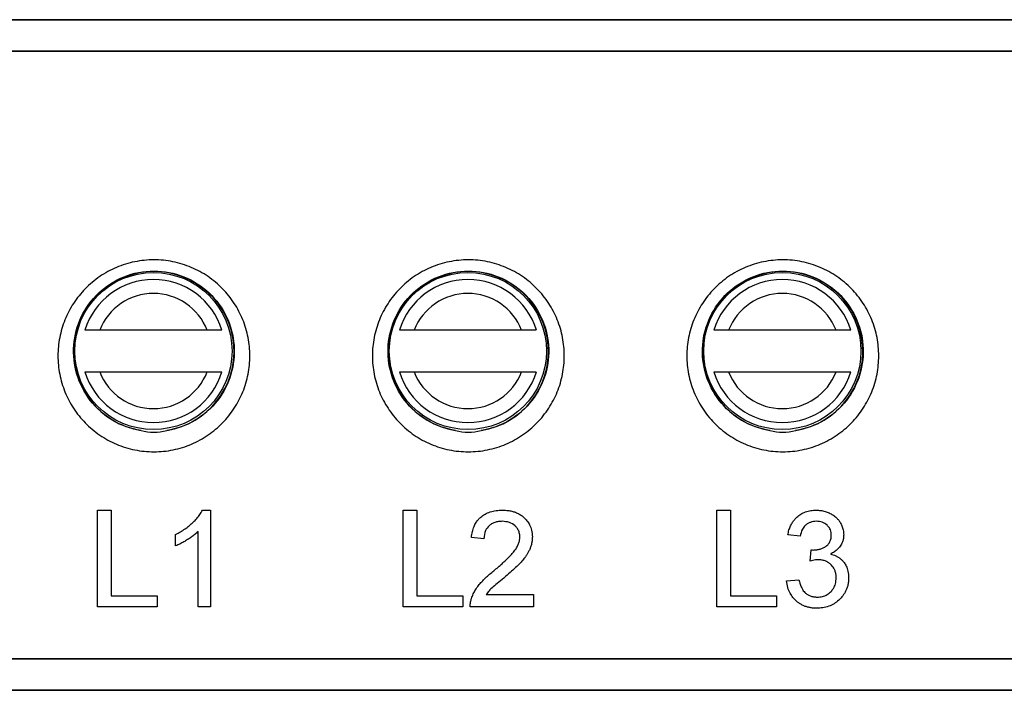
# Model space of a CAD drawing. Header units: millimetres. Extents: x -1111 to 1147, y -743 to 1146.
# Tile 113 of 203: x 143 to 190, y -57 to -25. Entities that reach past the tile are written whole.
import ezdxf

# ---------------------------------------------------------------- set-up
doc = ezdxf.new("R2010")
doc.units = ezdxf.units.MM

msp = doc.modelspace()

# ---------------------------------------------------------------- linework, layer by layer
at = {"color": 7, "linetype": 'Continuous', "lineweight": 25}
for p, q in [((219.102, -25.029), (119.525, -25.029)), ((119.525, -25.038), (318.68, -25.038)), ((318.68, -26.538), (119.525, -26.538)), ((318.68, -26.556), (119.525, -26.556)), ((151.541, -39.849), (146.417, -39.849)), ((166.541, -39.849), (161.417, -39.849)), ((181.541, -39.849), (176.417, -39.849)), ((146.417, -41.849), (151.541, -41.849)), ((161.417, -41.849), (166.541, -41.849)), ((176.417, -41.849), (181.541, -41.849)), ((146.305, -48.446), (146.957, -48.446)), ((146.305, -53.069), (146.305, -48.446)), ((146.957, -48.446), (146.957, -52.536)), ((151.317, -48.446), (151.698, -48.446)), ((151.698, -48.446), (151.698, -53.069)), ((160.89, -53.069), (160.89, -48.446)), ((160.89, -48.446), (161.542, -48.446)), ((161.542, -48.446), (161.542, -52.536)), ((175.86, -48.446), (176.512, -48.446)), ((175.86, -53.069), (175.86, -48.446)), ((176.512, -48.446), (176.512, -52.536)), ((150.039, -50.148), (150.039, -49.602)), ((151.106, -53.069), (151.106, -49.467)), ((164.743, -49.809), (164.15, -49.75)), ((179.831, -49.691), (179.239, -49.631)), ((180.3, -50.876), (180.361, -50.343)), ((179.18, -51.824), (179.772, -51.765)), ((146.957, -52.536), (149.15, -52.536)), ((149.15, -52.536), (149.15, -53.069)), ((161.542, -52.536), (163.735, -52.536)), ((163.735, -52.536), (163.735, -53.069)), ((164.852, -52.476), (167.113, -52.476)), ((167.113, -52.476), (167.113, -53.069)), ((176.512, -52.536), (178.705, -52.536)), ((178.705, -52.536), (178.705, -53.069)), ((149.15, -53.069), (146.305, -53.069)), ((151.698, -53.069), (151.106, -53.069)), ((163.735, -53.069), (160.89, -53.069)), ((167.113, -53.069), (164.091, -53.069)), ((178.705, -53.069), (175.86, -53.069)), ((119.738, -55.52), (318.466, -55.52)), ((119.738, -55.538), (318.466, -55.538)), ((318.466, -57.038), (119.738, -57.038)), ((119.738, -57.047), (219.102, -57.047))]:
    msp.add_line(p, q, dxfattribs=at)
for centre in [(148.979, -40.849), (163.979, -40.849), (178.979, -40.849)]:
    msp.add_circle(centre, 3.75, dxfattribs=at)
for centre, radius, start, end in [((149.002, -40.873), 3.821, 279.2557, 260.7493), ((164.002, -40.873), 3.821, 279.2557, 260.7493), ((179.002, -40.873), 3.821, 279.2556, 260.7494), ((148.979, -40.849), 3.415, 17.0279, 162.9721), ((163.979, -40.849), 3.415, 17.0279, 162.9721), ((178.979, -40.849), 3.415, 17.0279, 162.9721), ((148.979, -40.849), 2.75, 21.3237, 158.6763), ((163.979, -40.849), 2.75, 21.3237, 158.6763), ((178.979, -40.849), 2.75, 21.3237, 158.6763), ((148.979, -40.849), 3.415, 197.0279, 342.9721), ((148.979, -40.849), 2.75, 201.3237, 338.6763), ((163.979, -40.849), 3.415, 197.0279, 342.9721), ((163.979, -40.849), 2.75, 201.3237, 338.6763), ((178.979, -40.849), 3.415, 197.0279, 342.9721), ((178.979, -40.849), 2.75, 201.3237, 338.6763)]:
    msp.add_arc(centre, radius, start, end, dxfattribs=at)
for points, knots in [([(149.002, -45.659), (148.692, -45.659), (148.388, -45.627), (147.791, -45.506), (147.494, -45.414), (146.934, -45.177), (146.67, -45.031), (146.17, -44.689), (145.937, -44.494), (145.52, -44.067), (145.333, -43.833), (145.006, -43.333), (144.87, -43.072), (144.649, -42.527), (144.565, -42.241), (144.453, -41.664), (144.424, -41.374), (144.424, -40.788), (144.452, -40.491), (144.564, -39.916), (144.647, -39.635), (144.868, -39.086), (145.007, -38.821), (145.33, -38.325), (145.515, -38.093), (145.937, -37.661), (146.168, -37.467), (146.539, -37.212), (146.668, -37.133), (146.934, -36.986), (147.072, -36.919), (147.495, -36.74), (147.785, -36.65), (148.383, -36.527), (148.693, -36.495), (149.305, -36.495), (149.608, -36.526), (150.211, -36.648), (150.505, -36.739), (151.064, -36.975), (151.333, -37.123), (151.834, -37.465), (152.064, -37.658), (152.483, -38.086), (152.672, -38.323), (152.996, -38.82), (153.133, -39.082), (153.356, -39.633), (153.44, -39.916), (153.551, -40.491), (153.579, -40.785), (153.579, -41.375), (153.551, -41.666), (153.439, -42.24), (153.355, -42.526), (153.133, -43.073), (152.996, -43.333), (152.673, -43.829), (152.484, -44.066), (152.067, -44.493), (151.838, -44.686), (151.34, -45.028), (151.07, -45.176), (150.513, -45.413), (150.223, -45.503), (149.618, -45.627), (149.311, -45.659), (149.002, -45.659)], [0, 0, 0, 0, 0.03125, 0.03125, 0.0625, 0.0625, 0.09375, 0.09375, 0.125, 0.125, 0.15625, 0.15625, 0.1875, 0.1875, 0.21875, 0.21875, 0.25, 0.25, 0.28125, 0.28125, 0.3125, 0.3125, 0.34375, 0.34375, 0.375, 0.375, 0.40625, 0.40625, 0.421875, 0.421875, 0.4375, 0.4375, 0.46875, 0.46875, 0.5, 0.5, 0.53125, 0.53125, 0.5625, 0.5625, 0.59375, 0.59375, 0.625, 0.625, 0.65625, 0.65625, 0.6875, 0.6875, 0.71875, 0.71875, 0.75, 0.75, 0.78125, 0.78125, 0.8125, 0.8125, 0.84375, 0.84375, 0.875, 0.875, 0.90625, 0.90625, 0.9375, 0.9375, 0.96875, 0.96875, 1, 1, 1, 1]), ([(164.002, -45.659), (163.692, -45.659), (163.388, -45.627), (162.791, -45.506), (162.494, -45.414), (161.934, -45.177), (161.67, -45.031), (161.17, -44.689), (160.937, -44.494), (160.52, -44.067), (160.333, -43.833), (160.006, -43.333), (159.87, -43.072), (159.649, -42.527), (159.565, -42.241), (159.453, -41.664), (159.424, -41.374), (159.424, -40.788), (159.452, -40.491), (159.564, -39.916), (159.647, -39.635), (159.868, -39.086), (160.007, -38.821), (160.33, -38.325), (160.515, -38.093), (160.937, -37.661), (161.168, -37.467), (161.539, -37.212), (161.668, -37.133), (161.934, -36.986), (162.072, -36.919), (162.495, -36.74), (162.785, -36.65), (163.383, -36.527), (163.693, -36.495), (164.305, -36.495), (164.608, -36.526), (165.211, -36.648), (165.505, -36.739), (166.064, -36.975), (166.333, -37.123), (166.834, -37.465), (167.064, -37.658), (167.483, -38.086), (167.672, -38.323), (167.996, -38.82), (168.133, -39.082), (168.356, -39.633), (168.44, -39.916), (168.551, -40.491), (168.579, -40.785), (168.579, -41.375), (168.551, -41.666), (168.439, -42.24), (168.355, -42.526), (168.133, -43.073), (167.996, -43.333), (167.673, -43.829), (167.484, -44.066), (167.067, -44.493), (166.838, -44.686), (166.34, -45.028), (166.07, -45.176), (165.513, -45.413), (165.223, -45.503), (164.618, -45.627), (164.311, -45.659), (164.002, -45.659)], [0, 0, 0, 0, 0.03125, 0.03125, 0.0625, 0.0625, 0.09375, 0.09375, 0.125, 0.125, 0.15625, 0.15625, 0.1875, 0.1875, 0.21875, 0.21875, 0.25, 0.25, 0.28125, 0.28125, 0.3125, 0.3125, 0.34375, 0.34375, 0.375, 0.375, 0.40625, 0.40625, 0.421875, 0.421875, 0.4375, 0.4375, 0.46875, 0.46875, 0.5, 0.5, 0.53125, 0.53125, 0.5625, 0.5625, 0.59375, 0.59375, 0.625, 0.625, 0.65625, 0.65625, 0.6875, 0.6875, 0.71875, 0.71875, 0.75, 0.75, 0.78125, 0.78125, 0.8125, 0.8125, 0.84375, 0.84375, 0.875, 0.875, 0.90625, 0.90625, 0.9375, 0.9375, 0.96875, 0.96875, 1, 1, 1, 1]), ([(179.002, -45.659), (178.692, -45.659), (178.388, -45.627), (177.791, -45.506), (177.494, -45.414), (176.934, -45.177), (176.67, -45.031), (176.17, -44.689), (175.937, -44.494), (175.52, -44.067), (175.333, -43.833), (175.006, -43.333), (174.87, -43.072), (174.649, -42.527), (174.565, -42.241), (174.453, -41.664), (174.424, -41.374), (174.424, -40.788), (174.452, -40.491), (174.564, -39.916), (174.647, -39.635), (174.868, -39.086), (175.007, -38.821), (175.33, -38.325), (175.515, -38.093), (175.937, -37.661), (176.168, -37.467), (176.539, -37.212), (176.668, -37.133), (176.934, -36.986), (177.072, -36.919), (177.495, -36.74), (177.785, -36.65), (178.383, -36.527), (178.693, -36.495), (179.305, -36.495), (179.608, -36.526), (180.211, -36.648), (180.505, -36.739), (181.064, -36.975), (181.333, -37.123), (181.834, -37.465), (182.064, -37.658), (182.483, -38.086), (182.672, -38.323), (182.996, -38.82), (183.133, -39.082), (183.356, -39.633), (183.44, -39.916), (183.551, -40.491), (183.579, -40.785), (183.579, -41.375), (183.551, -41.666), (183.439, -42.24), (183.355, -42.526), (183.133, -43.073), (182.996, -43.333), (182.673, -43.829), (182.484, -44.066), (182.067, -44.493), (181.838, -44.686), (181.34, -45.028), (181.07, -45.176), (180.513, -45.413), (180.223, -45.503), (179.618, -45.627), (179.311, -45.659), (179.002, -45.659)], [0, 0, 0, 0, 0.03125, 0.03125, 0.0625, 0.0625, 0.09375, 0.09375, 0.125, 0.125, 0.15625, 0.15625, 0.1875, 0.1875, 0.21875, 0.21875, 0.25, 0.25, 0.28125, 0.28125, 0.3125, 0.3125, 0.34375, 0.34375, 0.375, 0.375, 0.40625, 0.40625, 0.421875, 0.421875, 0.4375, 0.4375, 0.46875, 0.46875, 0.5, 0.5, 0.53125, 0.53125, 0.5625, 0.5625, 0.59375, 0.59375, 0.625, 0.625, 0.65625, 0.65625, 0.6875, 0.6875, 0.71875, 0.71875, 0.75, 0.75, 0.78125, 0.78125, 0.8125, 0.8125, 0.84375, 0.84375, 0.875, 0.875, 0.90625, 0.90625, 0.9375, 0.9375, 0.96875, 0.96875, 1, 1, 1, 1]), ([(148.388, -44.644), (147.907, -44.566), (147.444, -44.396), (146.619, -43.901), (146.257, -43.577), (145.679, -42.828), (145.461, -42.403), (145.195, -41.506), (145.144, -41.035), (145.216, -40.105), (145.337, -39.645), (145.739, -38.795), (146.021, -38.405), (146.715, -37.749), (147.127, -37.483), (148.027, -37.123), (148.514, -37.028), (149.489, -37.028), (149.977, -37.123), (150.877, -37.483), (151.289, -37.749), (151.983, -38.405), (152.264, -38.795), (152.667, -39.645), (152.788, -40.105), (152.859, -41.035), (152.809, -41.506), (152.542, -42.403), (152.325, -42.828), (151.746, -43.578), (151.385, -43.901), (150.559, -44.396), (150.096, -44.566), (149.616, -44.644)], [0, 0, 0, 0, 0.0625, 0.0625, 0.125, 0.125, 0.1875, 0.1875, 0.25, 0.25, 0.3125, 0.3125, 0.375, 0.375, 0.4375, 0.4375, 0.5, 0.5, 0.5625, 0.5625, 0.625, 0.625, 0.6875, 0.6875, 0.75, 0.75, 0.8125, 0.8125, 0.875, 0.875, 0.9375, 0.9375, 1, 1, 1, 1]), ([(163.388, -44.644), (162.907, -44.566), (162.444, -44.396), (161.619, -43.901), (161.257, -43.577), (160.679, -42.828), (160.461, -42.403), (160.195, -41.506), (160.144, -41.035), (160.216, -40.105), (160.337, -39.645), (160.739, -38.795), (161.021, -38.405), (161.715, -37.749), (162.127, -37.483), (163.027, -37.123), (163.514, -37.028), (164.489, -37.028), (164.977, -37.123), (165.877, -37.483), (166.289, -37.749), (166.983, -38.405), (167.264, -38.795), (167.667, -39.645), (167.788, -40.105), (167.859, -41.035), (167.809, -41.506), (167.542, -42.403), (167.325, -42.828), (166.746, -43.578), (166.385, -43.901), (165.559, -44.396), (165.096, -44.566), (164.616, -44.644)], [0, 0, 0, 0, 0.0625, 0.0625, 0.125, 0.125, 0.1875, 0.1875, 0.25, 0.25, 0.3125, 0.3125, 0.375, 0.375, 0.4375, 0.4375, 0.5, 0.5, 0.5625, 0.5625, 0.625, 0.625, 0.6875, 0.6875, 0.75, 0.75, 0.8125, 0.8125, 0.875, 0.875, 0.9375, 0.9375, 1, 1, 1, 1]), ([(178.388, -44.644), (177.907, -44.566), (177.444, -44.396), (176.619, -43.901), (176.257, -43.577), (175.679, -42.828), (175.461, -42.403), (175.195, -41.506), (175.144, -41.035), (175.216, -40.105), (175.337, -39.645), (175.739, -38.795), (176.021, -38.405), (176.715, -37.749), (177.127, -37.483), (178.027, -37.123), (178.514, -37.028), (179.489, -37.028), (179.977, -37.123), (180.877, -37.483), (181.289, -37.749), (181.983, -38.405), (182.264, -38.795), (182.667, -39.645), (182.788, -40.105), (182.859, -41.035), (182.809, -41.506), (182.542, -42.403), (182.325, -42.828), (181.746, -43.578), (181.385, -43.901), (180.559, -44.396), (180.096, -44.566), (179.616, -44.644)], [0, 0, 0, 0, 0.0625, 0.0625, 0.125, 0.125, 0.1875, 0.1875, 0.25, 0.25, 0.3125, 0.3125, 0.375, 0.375, 0.4375, 0.4375, 0.5, 0.5, 0.5625, 0.5625, 0.625, 0.625, 0.6875, 0.6875, 0.75, 0.75, 0.8125, 0.8125, 0.875, 0.875, 0.9375, 0.9375, 1, 1, 1, 1]), ([(146.417, -39.849), (146.291, -39.849), (146.162, -39.849), (145.924, -39.849), (145.81, -39.849), (145.714, -39.849)], [0, 0, 0, 0, 0.5, 0.5, 1, 1, 1, 1]), ([(152.244, -39.849), (152.147, -39.849), (152.036, -39.849), (151.794, -39.849), (151.669, -39.849), (151.541, -39.849)], [0, 0, 0, 0, 0.5, 0.5, 1, 1, 1, 1]), ([(161.417, -39.849), (161.291, -39.849), (161.162, -39.849), (160.924, -39.849), (160.81, -39.849), (160.714, -39.849)], [0, 0, 0, 0, 0.5, 0.5, 1, 1, 1, 1]), ([(167.244, -39.849), (167.147, -39.849), (167.036, -39.849), (166.794, -39.849), (166.669, -39.849), (166.541, -39.849)], [0, 0, 0, 0, 0.5, 0.5, 1, 1, 1, 1]), ([(176.417, -39.849), (176.291, -39.849), (176.162, -39.849), (175.924, -39.849), (175.81, -39.849), (175.714, -39.849)], [0, 0, 0, 0, 0.5, 0.5, 1, 1, 1, 1]), ([(182.244, -39.849), (182.147, -39.849), (182.036, -39.849), (181.794, -39.849), (181.669, -39.849), (181.541, -39.849)], [0, 0, 0, 0, 0.5, 0.5, 1, 1, 1, 1]), ([(145.714, -41.849), (145.81, -41.849), (145.924, -41.849), (146.162, -41.849), (146.29, -41.849), (146.417, -41.849)], [0, 0, 0, 0, 0.5, 0.5, 1, 1, 1, 1]), ([(151.541, -41.849), (151.669, -41.849), (151.794, -41.849), (152.035, -41.849), (152.147, -41.849), (152.244, -41.849)], [0, 0, 0, 0, 0.5, 0.5, 1, 1, 1, 1]), ([(160.714, -41.849), (160.81, -41.849), (160.924, -41.849), (161.162, -41.849), (161.29, -41.849), (161.417, -41.849)], [0, 0, 0, 0, 0.5, 0.5, 1, 1, 1, 1]), ([(166.541, -41.849), (166.669, -41.849), (166.794, -41.849), (167.035, -41.849), (167.147, -41.849), (167.244, -41.849)], [0, 0, 0, 0, 0.5, 0.5, 1, 1, 1, 1]), ([(175.714, -41.849), (175.81, -41.849), (175.924, -41.849), (176.162, -41.849), (176.29, -41.849), (176.417, -41.849)], [0, 0, 0, 0, 0.5, 0.5, 1, 1, 1, 1]), ([(181.541, -41.849), (181.669, -41.849), (181.794, -41.849), (182.035, -41.849), (182.147, -41.849), (182.244, -41.849)], [0, 0, 0, 0, 0.5, 0.5, 1, 1, 1, 1]), ([(148.391, -44.645), (148.592, -44.694), (148.795, -44.719), (149.204, -44.719), (149.411, -44.694), (149.613, -44.645)], [0, 0, 0, 0, 0.5, 0.5, 1, 1, 1, 1]), ([(163.391, -44.645), (163.592, -44.694), (163.795, -44.719), (164.204, -44.719), (164.411, -44.694), (164.613, -44.645)], [0, 0, 0, 0, 0.5, 0.5, 1, 1, 1, 1]), ([(178.391, -44.645), (178.592, -44.694), (178.795, -44.719), (179.204, -44.719), (179.411, -44.694), (179.613, -44.645)], [0, 0, 0, 0, 0.5, 0.5, 1, 1, 1, 1]), ([(150.039, -49.602), (150.116, -49.562), (150.271, -49.482), (150.488, -49.344), (150.691, -49.19), (150.88, -49.025), (151.049, -48.846), (151.203, -48.657), (151.279, -48.516), (151.317, -48.446)], [0, 0, 0, 0, 0.1478229, 0.2939091, 0.4384014, 0.5812957, 0.7224162, 0.862049, 1, 1, 1, 1]), ([(164.15, -49.75), (164.162, -49.656), (164.184, -49.48), (164.262, -49.241), (164.361, -49.046), (164.472, -48.897), (164.612, -48.758), (164.798, -48.628), (165.048, -48.52), (165.331, -48.457), (165.53, -48.45), (165.632, -48.446)], [0, 0, 0, 0, 0.131336, 0.247173, 0.347371, 0.432113, 0.501566, 0.615414, 0.736272, 0.864339, 1, 1, 1, 1]), ([(165.632, -48.446), (165.698, -48.448), (165.83, -48.451), (166.023, -48.48), (166.206, -48.529), (166.377, -48.6), (166.531, -48.693), (166.673, -48.809), (166.809, -48.957), (166.938, -49.155), (167.036, -49.418), (167.048, -49.616), (167.054, -49.722)], [0, 0, 0, 0, 0.09094, 0.179937, 0.266725, 0.351312, 0.434157, 0.515314, 0.605704, 0.716607, 0.847986, 1, 1, 1, 1]), ([(179.239, -49.631), (179.256, -49.551), (179.288, -49.4), (179.368, -49.194), (179.462, -49.024), (179.562, -48.889), (179.69, -48.757), (179.859, -48.628), (180.084, -48.521), (180.332, -48.456), (180.504, -48.449), (180.591, -48.446)], [0, 0, 0, 0, 0.12728, 0.240756, 0.340483, 0.426412, 0.4987, 0.620781, 0.744771, 0.871066, 1, 1, 1, 1]), ([(180.591, -48.446), (180.664, -48.449), (180.807, -48.454), (181.016, -48.5), (181.211, -48.573), (181.391, -48.669), (181.534, -48.779), (181.649, -48.899), (181.743, -49.032), (181.827, -49.197), (181.894, -49.397), (181.902, -49.544), (181.906, -49.621)], [0, 0, 0, 0, 0.108481, 0.214598, 0.318633, 0.420639, 0.520862, 0.591665, 0.674912, 0.770782, 0.879082, 1, 1, 1, 1]), ([(165.619, -48.979), (165.557, -48.982), (165.436, -48.986), (165.264, -49.028), (165.112, -49.098), (164.951, -49.216), (164.778, -49.446), (164.756, -49.673), (164.743, -49.809)], [0, 0, 0, 0, 0.133614, 0.260379, 0.380291, 0.493822, 0.697814, 1, 1, 1, 1]), ([(166.461, -49.728), (166.46, -49.691), (166.457, -49.622), (166.436, -49.523), (166.405, -49.435), (166.365, -49.36), (166.322, -49.297), (166.278, -49.245), (166.173, -49.139), (165.959, -49.004), (165.734, -48.988), (165.619, -48.979)], [0, 0, 0, 0, 0.088575, 0.170439, 0.245545, 0.313868, 0.375548, 0.430535, 0.478804, 0.732764, 1, 1, 1, 1]), ([(180.609, -48.979), (180.559, -48.982), (180.459, -48.986), (180.317, -49.022), (180.19, -49.083), (180.051, -49.187), (179.901, -49.385), (179.857, -49.577), (179.831, -49.691)], [0, 0, 0, 0, 0.128006, 0.251053, 0.369602, 0.483732, 0.695682, 1, 1, 1, 1]), ([(181.313, -49.641), (181.311, -49.596), (181.308, -49.511), (181.274, -49.394), (181.226, -49.299), (181.171, -49.223), (181.071, -49.118), (180.888, -49.002), (180.703, -48.987), (180.609, -48.979)], [0, 0, 0, 0, 0.127313, 0.241081, 0.341634, 0.428689, 0.5024, 0.746412, 1, 1, 1, 1]), ([(151.106, -49.467), (151.055, -49.515), (150.953, -49.611), (150.784, -49.738), (150.607, -49.854), (150.424, -49.963), (150.236, -50.065), (150.105, -50.12), (150.039, -50.148)], [0, 0, 0, 0, 0.166249, 0.332598, 0.49924, 0.665923, 0.83288, 1, 1, 1, 1]), ([(165.219, -51.34), (165.286, -51.283), (165.418, -51.172), (165.607, -51.005), (165.783, -50.842), (165.945, -50.682), (166.094, -50.526), (166.223, -50.368), (166.328, -50.208), (166.403, -50.046), (166.453, -49.886), (166.459, -49.779), (166.461, -49.728)], [0, 0, 0, 0, 0.125358, 0.245071, 0.359126, 0.467569, 0.57045, 0.667627, 0.759121, 0.845002, 0.925306, 1, 1, 1, 1]), ([(167.054, -49.722), (167.052, -49.785), (167.048, -49.907), (167.011, -50.082), (166.961, -50.244), (166.897, -50.39), (166.824, -50.52), (166.748, -50.638), (166.648, -50.773), (166.509, -50.94), (166.306, -51.144), (166.056, -51.375), (165.871, -51.534), (165.771, -51.619)], [0, 0, 0, 0, 0.080666, 0.157023, 0.2291, 0.296838, 0.360333, 0.419538, 0.474437, 0.57344, 0.694037, 0.836192, 1, 1, 1, 1]), ([(180.446, -50.349), (180.504, -50.347), (180.618, -50.342), (180.782, -50.305), (180.931, -50.245), (181.054, -50.176), (181.157, -50.09), (181.241, -49.981), (181.303, -49.824), (181.31, -49.705), (181.313, -49.641)], [0, 0, 0, 0, 0.135411, 0.265673, 0.391181, 0.511846, 0.598663, 0.708923, 0.842656, 1, 1, 1, 1]), ([(181.906, -49.621), (181.903, -49.682), (181.898, -49.795), (181.855, -49.948), (181.8, -50.069), (181.727, -50.191), (181.619, -50.318), (181.462, -50.444), (181.338, -50.506), (181.275, -50.538)], [0, 0, 0, 0, 0.156839, 0.291789, 0.405258, 0.496807, 0.656417, 0.824121, 1, 1, 1, 1]), ([(181.275, -50.538), (181.318, -50.549), (181.404, -50.572), (181.528, -50.622), (181.644, -50.684), (181.75, -50.761), (181.845, -50.85), (181.942, -50.965), (182.041, -51.131), (182.127, -51.377), (182.137, -51.57), (182.143, -51.678)], [0, 0, 0, 0, 0.083717, 0.167082, 0.250028, 0.332631, 0.415008, 0.497216, 0.621733, 0.78927, 1, 1, 1, 1]), ([(180.683, -50.813), (180.645, -50.815), (180.564, -50.818), (180.435, -50.841), (180.347, -50.864), (180.3, -50.876)], [0, 0, 0, 0, 0.2948512, 0.6277949, 1, 1, 1, 1]), ([(181.55, -51.673), (181.548, -51.614), (181.544, -51.502), (181.499, -51.348), (181.439, -51.22), (181.367, -51.12), (181.279, -51.027), (181.167, -50.937), (181.019, -50.865), (180.855, -50.819), (180.741, -50.815), (180.683, -50.813)], [0, 0, 0, 0, 0.132787, 0.251466, 0.356007, 0.446416, 0.522957, 0.638299, 0.756059, 0.876493, 1, 1, 1, 1]), ([(164.153, -52.658), (164.179, -52.587), (164.232, -52.444), (164.346, -52.241), (164.481, -52.043), (164.641, -51.856), (164.82, -51.678), (165.012, -51.504), (165.149, -51.395), (165.219, -51.34)], [0, 0, 0, 0, 0.132787, 0.268873, 0.408361, 0.551085, 0.697413, 0.846971, 1, 1, 1, 1]), ([(165.771, -51.619), (165.664, -51.707), (165.467, -51.87), (165.2, -52.094), (164.993, -52.287), (164.894, -52.419), (164.852, -52.476)], [0, 0, 0, 0, 0.329796, 0.606449, 0.829776, 1, 1, 1, 1]), ([(180.618, -53.128), (180.564, -53.127), (180.457, -53.125), (180.299, -53.102), (180.146, -53.065), (179.999, -53.012), (179.862, -52.941), (179.735, -52.857), (179.605, -52.749), (179.47, -52.602), (179.335, -52.397), (179.225, -52.132), (179.195, -51.932), (179.18, -51.824)], [0, 0, 0, 0, 0.0734049, 0.1459566, 0.2179655, 0.289225, 0.3598683, 0.4300421, 0.4998153, 0.5952094, 0.7102992, 0.8451862, 1, 1, 1, 1]), ([(179.772, -51.765), (179.789, -51.838), (179.821, -51.972), (179.893, -52.147), (179.969, -52.282), (180.06, -52.39), (180.17, -52.48), (180.312, -52.547), (180.471, -52.589), (180.582, -52.593), (180.639, -52.595)], [0, 0, 0, 0, 0.172925, 0.318403, 0.43623, 0.526973, 0.638178, 0.753842, 0.874377, 1, 1, 1, 1]), ([(182.143, -51.678), (182.141, -51.743), (182.137, -51.868), (182.102, -52.048), (182.049, -52.209), (181.984, -52.353), (181.908, -52.476), (181.827, -52.582), (181.748, -52.672), (181.627, -52.788), (181.449, -52.922), (181.192, -53.043), (180.911, -53.117), (180.716, -53.125), (180.618, -53.128)], [0, 0, 0, 0, 0.08482, 0.163996, 0.237669, 0.305739, 0.368168, 0.425122, 0.476539, 0.522388, 0.639162, 0.757559, 0.877677, 1, 1, 1, 1]), ([(180.639, -52.595), (180.681, -52.594), (180.766, -52.591), (180.89, -52.57), (181.009, -52.532), (181.119, -52.479), (181.219, -52.41), (181.323, -52.313), (181.432, -52.169), (181.532, -51.949), (181.544, -51.771), (181.55, -51.673)], [0, 0, 0, 0, 0.08556, 0.170096, 0.253716, 0.336598, 0.418714, 0.500304, 0.627637, 0.794047, 1, 1, 1, 1]), ([(164.091, -53.069), (164.091, -53.026), (164.091, -52.946), (164.105, -52.835), (164.127, -52.74), (164.145, -52.684), (164.153, -52.658)], [0, 0, 0, 0, 0.30614, 0.575236, 0.806445, 1, 1, 1, 1])]:
    msp.add_open_spline(points, degree=3, knots=knots, dxfattribs=at)
for points in [[(148.391, -44.644), (148.39, -44.644), (148.389, -44.644), (148.388, -44.644), (148.388, -44.644)], [(149.616, -44.644), (149.616, -44.644), (149.614, -44.644), (149.613, -44.644), (149.613, -44.644)], [(163.391, -44.644), (163.39, -44.644), (163.389, -44.644), (163.388, -44.644), (163.388, -44.644)], [(164.616, -44.644), (164.616, -44.644), (164.614, -44.644), (164.613, -44.644), (164.613, -44.644)], [(178.391, -44.644), (178.39, -44.644), (178.389, -44.644), (178.388, -44.644), (178.388, -44.644)], [(179.616, -44.644), (179.616, -44.644), (179.614, -44.644), (179.613, -44.644), (179.613, -44.644)], [(180.361, -50.343), (180.389, -50.346), (180.418, -50.348), (180.446, -50.349)]]:
    msp.add_open_spline(points, degree=3, dxfattribs=at)

doc.saveas('drawing.dxf')
